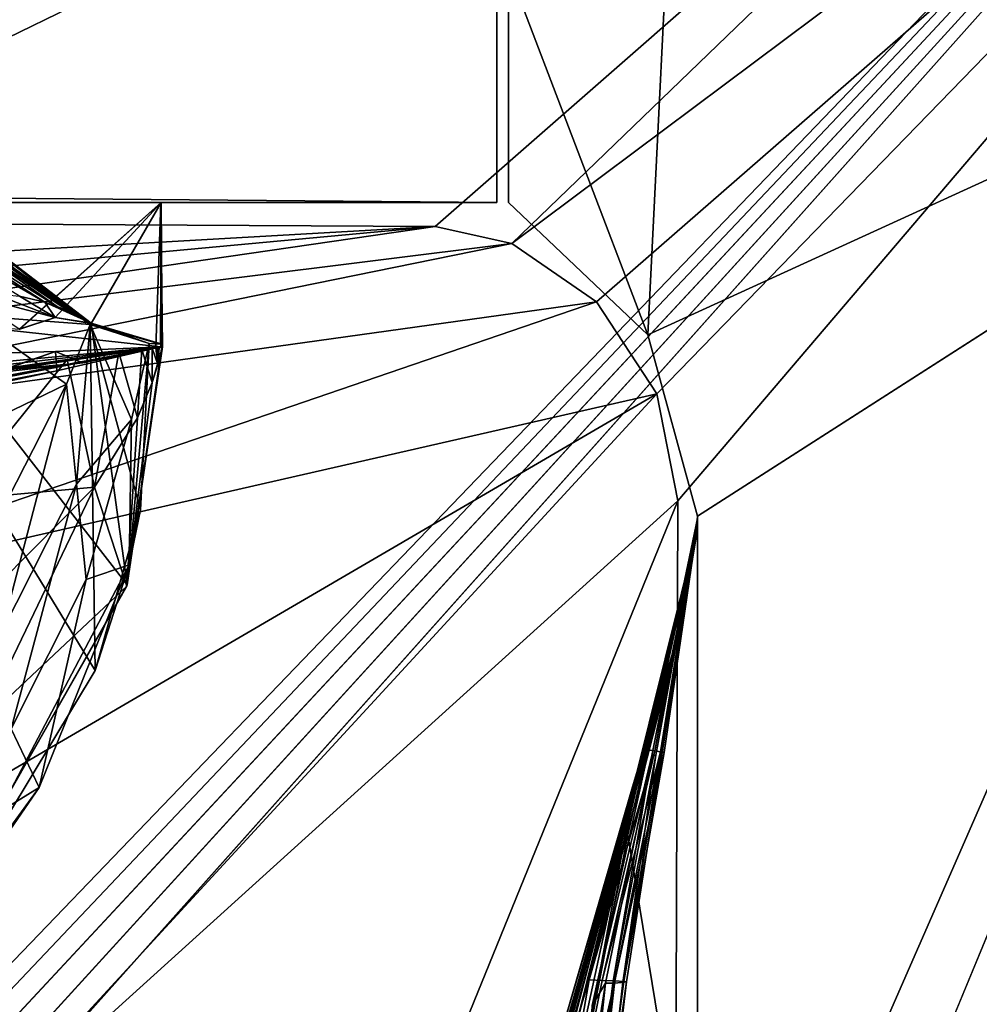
# Model space of a CAD drawing. Header units: metres. Extents: x -1204 to 0, y -809 to 0.
# Tile 109 of 111: x -81 to -41, y -86 to -45. Entities that reach past the tile are written whole.
import ezdxf

# ---------------------------------------------------------------- set-up
doc = ezdxf.new("R2010")
doc.units = ezdxf.units.M

msp = doc.modelspace()

# ---------------------------------------------------------------- linework, layer by layer
at = {"layer": 'top'}
for points in [[(-61.019341, -42.277069, 163.059708), (-61.019341, -52.277039, 163.059708), (-1143.019287, -42.277069, 163.059708)], [(-1143.019287, -42.277069, 163.059708), (-61.019341, -52.277039, 163.059708), (-1143.019287, -52.277039, 163.059708)], [(-1143.019287, -42.277069, 2063.059814), (-1143.019287, -52.277039, 2063.059814), (-61.019341, -42.277069, 2063.059814)], [(-1143.019287, -52.277039, 2063.059814), (-61.019341, -52.277039, 2063.059814), (-61.019341, -42.277069, 2063.059814)], [(-61.019341, -52.277039, 2063.059814), (-61.019341, -52.277039, 163.059708), (-61.019341, -42.277069, 2063.059814)], [(-61.019341, -52.277039, 163.059708), (-61.019341, -42.277069, 163.059708), (-61.019341, -42.277069, 2063.059814)], [(-93.985672, -46.135025, 762.625671), (-78.178719, -57.37738, 762.292114), (-94.495895, -45.780857, 940.544189)], [(-94.495895, -45.780857, 940.544189), (-78.178719, -57.37738, 762.292114), (-78.178719, -57.37738, 1010.350647)], [(-78.178719, -57.37738, 1010.350647), (-94.346695, -45.880821, 1053.425415), (-94.495895, -45.780857, 940.544189)], [(-84.759644, -52.335125, 1247.023193), (-94.346695, -45.880821, 1053.425415), (-78.178719, -57.37738, 1010.350647)], [(-93.985672, -46.135025, 762.625671), (-82.53112, -78.793983, 761.745605), (-76.652695, -68.443481, 762)], [(-78.178719, -57.37738, 762.292114), (-93.985672, -46.135025, 762.625671), (-76.652695, -68.443481, 762)], [(-85.276665, -84.116219, 1277.919067), (-78.006813, -72.070419, 1278.213623), (-93.669357, -46.414337, 1278.922974)], [(-93.669357, -46.414337, 1278.922974), (-78.006813, -72.070419, 1278.213623), (-78.218864, -57.425652, 1278.595703)], [(-78.218864, -57.425652, 1278.595703), (-78.217918, -57.424534, 1433.302979), (-93.669357, -46.414337, 1278.922974)], [(-78.217918, -57.424534, 1433.302979), (-91.136795, -48.153843, 1453.190796), (-93.669357, -46.414337, 1278.922974)], [(-78.217918, -57.424534, 1433.302979), (-78.216393, -57.422707, 1510.637573), (-91.136795, -48.153843, 1453.190796)], [(-78.216393, -57.422707, 1510.637573), (-78.215408, -57.421501, 1549.247314), (-91.136795, -48.153843, 1453.190796)], [(-91.136795, -48.153843, 1453.190796), (-78.215408, -57.421501, 1549.247314), (-88.34642, -50.279877, 1634.200928)], [(-87.710281, -51.610596, 1829.632446), (-80.136925, -56.489822, 2025.059326), (-91.2136, -50.085922, 1829.632324)], [(-80.136925, -56.489822, 2025.059326), (-81.215988, -56.232765, 2025.059204), (-91.2136, -50.085922, 1829.632324)], [(-78.215408, -57.421501, 1549.247314), (-78.214973, -57.420971, 1568.390869), (-88.34642, -50.279877, 1634.200928)], [(-88.34642, -50.279877, 1634.200928), (-78.214973, -57.420971, 1568.390869), (-78.212738, -57.418293, 1589.528198)], [(-88.34642, -50.279877, 1634.200928), (-78.212738, -57.418293, 1589.528198), (-84.360336, -53.349972, 1829.632446)], [(-80.136925, -56.489822, 2025.059326), (-87.710281, -51.610596, 1829.632446), (-79.618309, -56.668224, 2025.059326)], [(-79.618309, -56.668224, 2025.059326), (-87.710281, -51.610596, 1829.632446), (-84.360336, -53.349972, 1829.632446)], [(-1143.019287, -52.277039, 2063.059814), (-592.221802, -52.277039, 2035.05957), (-61.019341, -52.277039, 2063.059814)], [(-61.019341, -52.277039, 163.059708), (-606.323853, -52.2771, 178.815674), (-1143.019287, -52.277039, 163.059708)], [(-579.647461, -52.277081, 180.079239), (-606.323853, -52.2771, 178.815674), (-61.019341, -52.277039, 163.059708)], [(-592.221802, -52.277039, 2035.05957), (-530.419067, -52.277027, 2033.819946), (-61.019341, -52.277039, 2063.059814)], [(-553.259033, -52.277065, 183.603622), (-579.647461, -52.277081, 180.079239), (-61.019341, -52.277039, 163.059708)], [(-527.484924, -52.277077, 189.304047), (-553.259033, -52.277065, 183.603622), (-61.019341, -52.277039, 163.059708)], [(-61.019341, -52.277039, 2063.059814), (-530.419067, -52.277027, 2033.819946), (-210.875702, -52.277069, 2039.214233)], [(-256.563019, -52.277069, 206.237686), (-527.484924, -52.277077, 189.304047), (-61.019341, -52.277039, 163.059708)], [(-61.019341, -52.277039, 163.059708), (-222.15715, -52.277069, 203.440186), (-256.563019, -52.277069, 206.237686)], [(-187.65834, -52.277069, 202.238358), (-222.15715, -52.277069, 203.440186), (-61.019341, -52.277039, 163.059708)], [(-210.875702, -52.277069, 2039.214233), (-143.068665, -52.277069, 2044.445557), (-61.019341, -52.277039, 2063.059814)], [(-131.164246, -52.277069, 204.764084), (-187.65834, -52.277069, 202.238358), (-61.019341, -52.277039, 163.059708)], [(-143.068665, -52.277069, 2044.445557), (-75.219818, -52.277069, 2045.059814), (-61.019341, -52.277039, 2063.059814)], [(-143.068665, -52.277069, 2044.445557), (-81.222069, -57.633026, 2044.11438), (-75.219818, -52.277069, 2045.059814)], [(-61.019341, -52.277039, 163.059708), (-75.228119, -52.277069, 213.077438), (-131.164246, -52.277069, 204.764084)], [(-75.228119, -52.277069, 213.077438), (-75.228119, -58.379692, 213.077438), (-131.164246, -52.277069, 204.764084)], [(-75.228119, -58.379692, 213.077438), (-103.681511, -61.071793, 208.113754), (-131.164246, -52.277069, 204.764084)], [(-78.218758, -57.425575, 1258.327881), (-84.759644, -52.335125, 1247.023193), (-78.178719, -57.37738, 1010.350647)], [(-84.759644, -52.335125, 1247.023193), (-78.218758, -57.425575, 1258.327881), (-83.322838, -57.046894, 1250.608887)], [(-81.222069, -57.633026, 2044.11438), (-81.192039, -57.635208, 2044.245605), (-75.219818, -52.277069, 2045.059814)], [(-75.219818, -52.277069, 2045.059814), (-81.192039, -57.635208, 2044.245605), (-79.710045, -57.132011, 2044.305176)], [(-79.710045, -57.132011, 2044.305176), (-78.180908, -57.387405, 2044.227783), (-75.219818, -52.277069, 2045.059814)], [(-75.219818, -52.277069, 2045.059814), (-78.180908, -57.387405, 2044.227783), (-78.17717, -57.389111, 2044.227417)], [(-75.246094, -58.266552, 2044.004028), (-75.219818, -52.277069, 2045.059814), (-78.17717, -57.389111, 2044.227417)], [(-75.228119, -52.277557, 661.559875), (-75.442535, -58.420784, 750.669678), (-75.226776, -58.379799, 664.875671)], [(-75.228119, -52.277557, 661.559875), (-75.16246, -58.375496, 751.349731), (-75.442535, -58.420784, 750.669678)], [(-75.219818, -52.277069, 2045.059814), (-75.246094, -58.266552, 2044.004028), (-75.169556, -58.268253, 762.261169)], [(-75.219818, -52.277069, 2045.059814), (-75.228119, -52.277557, 661.559875), (-61.019341, -52.277039, 2063.059814)], [(-61.019341, -52.277039, 2063.059814), (-75.228119, -52.277557, 661.559875), (-61.019341, -52.277039, 163.059708)], [(-75.228119, -52.277557, 661.559875), (-75.228119, -52.277069, 213.077438), (-61.019341, -52.277039, 163.059708)], [(-75.219818, -52.277069, 2045.059814), (-75.169556, -58.268253, 762.261169), (-75.228119, -52.277557, 661.559875)], [(-75.228119, -52.277557, 661.559875), (-75.228119, -58.379692, 420.13031), (-75.228119, -52.277069, 213.077438)], [(-75.228119, -58.379692, 420.13031), (-75.228119, -58.379692, 315.815704), (-75.228119, -52.277069, 213.077438)], [(-75.228119, -52.277069, 213.077438), (-75.228119, -58.379692, 315.815704), (-75.228119, -58.379692, 213.077438)], [(-75.228119, -58.379692, 661.559875), (-75.228119, -52.277557, 661.559875), (-75.226776, -58.379799, 664.875671)], [(-75.169556, -58.268253, 762.261169), (-75.16246, -58.375496, 751.349731), (-75.228119, -52.277557, 661.559875)], [(-75.228119, -58.379692, 661.559875), (-75.228119, -58.379692, 628.759521), (-75.228119, -52.277557, 661.559875)], [(-75.228119, -58.379692, 628.759521), (-75.228119, -58.379692, 524.444946), (-75.228119, -52.277557, 661.559875)], [(-75.228119, -52.277557, 661.559875), (-75.228119, -58.379692, 524.444946), (-75.228119, -58.379692, 420.13031)], [(-78.212738, -57.418293, 1589.528198), (-78.18158, -57.381042, 1935.807861), (-84.360336, -53.349972, 1829.632446)], [(-84.360336, -53.349972, 1829.632446), (-78.18158, -57.381042, 1935.807861), (-79.1175, -56.87727, 2025.059326)], [(-79.618309, -56.668224, 2025.059326), (-84.360336, -53.349972, 1829.632446), (-79.1175, -56.87727, 2025.059326)], [(-82.328918, -56.117882, 2025.059204), (-79.710045, -57.132011, 2044.305176), (-83.447311, -56.149998, 2025.059082)], [(-83.447311, -56.149998, 2025.059082), (-79.710045, -57.132011, 2044.305176), (-81.222069, -57.633026, 2044.11438)], [(-79.710045, -57.132011, 2044.305176), (-82.328918, -56.117882, 2025.059204), (-81.215988, -56.232765, 2025.059204)], [(-80.136925, -56.489822, 2025.059326), (-79.710045, -57.132011, 2044.305176), (-81.215988, -56.232765, 2025.059204)], [(-79.710045, -57.132011, 2044.305176), (-80.136925, -56.489822, 2025.059326), (-78.178795, -57.377563, 2033.196655)], [(-78.178795, -57.377563, 2033.196655), (-80.136925, -56.489822, 2025.059326), (-79.618309, -56.668224, 2025.059326)], [(-83.322838, -57.046894, 1250.608887), (-78.218758, -57.425575, 1258.327881), (-79.221069, -59.957474, 1257.703491)], [(-82.854408, -61.704945, 1253.486328), (-83.322838, -57.046894, 1250.608887), (-79.221069, -59.957474, 1257.703491)], [(-78.178795, -57.377563, 2033.196655), (-79.618309, -56.668224, 2025.059326), (-79.1175, -56.87727, 2025.059326)], [(-78.18158, -57.381042, 1935.807861), (-78.178955, -57.377792, 2022.353882), (-79.1175, -56.87727, 2025.059326)], [(-79.1175, -56.87727, 2025.059326), (-78.178955, -57.377792, 2022.353882), (-78.178909, -57.377735, 2025.059326)], [(-78.178909, -57.377735, 2025.059326), (-78.178909, -57.377735, 2025.145142), (-79.1175, -56.87727, 2025.059326)], [(-78.178909, -57.377735, 2025.145142), (-78.178909, -57.377731, 2025.316406), (-79.1175, -56.87727, 2025.059326)], [(-79.1175, -56.87727, 2025.059326), (-78.178909, -57.377731, 2025.316406), (-78.178902, -57.377724, 2025.659058)], [(-78.178902, -57.377724, 2025.659058), (-78.178894, -57.377708, 2026.344238), (-79.1175, -56.87727, 2025.059326)], [(-78.178894, -57.377708, 2026.344238), (-78.178871, -57.377678, 2027.714722), (-79.1175, -56.87727, 2025.059326)], [(-79.1175, -56.87727, 2025.059326), (-78.178871, -57.377678, 2027.714722), (-78.178795, -57.377563, 2033.196655)], [(-79.710045, -57.132011, 2044.305176), (-81.192039, -57.635208, 2044.245605), (-81.222069, -57.633026, 2044.11438)], [(-78.17717, -57.389111, 2044.227417), (-79.710045, -57.132011, 2044.305176), (-78.178795, -57.377563, 2033.196655)], [(-78.17717, -57.389111, 2044.227417), (-78.180908, -57.387405, 2044.227783), (-79.710045, -57.132011, 2044.305176)], [(-78.218758, -57.425575, 1258.327881), (-78.795837, -64.185944, 1260.764771), (-79.221069, -59.957474, 1257.703491)], [(-78.795837, -64.185944, 1260.764771), (-78.218758, -57.425575, 1258.327881), (-76.470299, -61.44413, 1264.469604)], [(-78.217918, -57.424534, 1433.302979), (-78.218864, -57.425652, 1278.595703), (-75.719475, -58.230148, 1278.568115)], [(-78.006813, -72.070419, 1278.213623), (-76.087379, -65.27713, 1278.385498), (-78.218864, -57.425652, 1278.595703)], [(-78.218864, -57.425652, 1278.595703), (-76.087379, -65.27713, 1278.385498), (-75.719475, -58.230148, 1278.568115)], [(-78.218758, -57.425575, 1258.327881), (-78.178719, -57.37738, 1010.350647), (-75.719025, -58.230202, 1267.624756)], [(-78.218758, -57.425575, 1258.327881), (-75.719025, -58.230202, 1267.624756), (-76.470299, -61.44413, 1264.469604)], [(-78.216393, -57.422707, 1510.637573), (-78.217918, -57.424534, 1433.302979), (-75.719475, -58.230148, 1278.568115)], [(-75.719475, -58.230148, 1278.568115), (-78.215408, -57.421501, 1549.247314), (-78.216393, -57.422707, 1510.637573)], [(-78.214973, -57.420971, 1568.390869), (-78.215408, -57.421501, 1549.247314), (-75.719475, -58.230148, 1278.568115)], [(-78.212738, -57.418293, 1589.528198), (-78.214973, -57.420971, 1568.390869), (-75.719475, -58.230148, 1278.568115)], [(-75.246094, -58.266552, 2044.004028), (-78.18158, -57.381042, 1935.807861), (-78.212738, -57.418293, 1589.528198)], [(-75.719475, -58.230148, 1278.568115), (-75.246094, -58.266552, 2044.004028), (-78.212738, -57.418293, 1589.528198)], [(-78.17717, -57.389111, 2044.227417), (-78.178955, -57.377792, 2022.353882), (-78.18158, -57.381042, 1935.807861)], [(-75.246094, -58.266552, 2044.004028), (-78.17717, -57.389111, 2044.227417), (-78.18158, -57.381042, 1935.807861)], [(-78.178909, -57.377735, 2025.059326), (-78.178955, -57.377792, 2022.353882), (-78.17717, -57.389111, 2044.227417)], [(-78.178902, -57.377724, 2025.659058), (-78.178909, -57.377731, 2025.316406), (-78.17717, -57.389111, 2044.227417)], [(-78.178909, -57.377731, 2025.316406), (-78.178909, -57.377735, 2025.145142), (-78.17717, -57.389111, 2044.227417)], [(-78.17717, -57.389111, 2044.227417), (-78.178909, -57.377735, 2025.145142), (-78.178909, -57.377735, 2025.059326)], [(-78.17717, -57.389111, 2044.227417), (-78.178894, -57.377708, 2026.344238), (-78.178902, -57.377724, 2025.659058)], [(-78.178871, -57.377678, 2027.714722), (-78.178894, -57.377708, 2026.344238), (-78.17717, -57.389111, 2044.227417)], [(-78.178795, -57.377563, 2033.196655), (-78.178871, -57.377678, 2027.714722), (-78.17717, -57.389111, 2044.227417)], [(-78.178719, -57.37738, 1010.350647), (-78.178719, -57.37738, 762.292114), (-75.719025, -58.230202, 1267.624756)], [(-75.719025, -58.230202, 1267.624756), (-78.178719, -57.37738, 762.292114), (-75.169556, -58.268253, 762.261169)], [(-75.169556, -58.268253, 762.261169), (-78.178719, -57.37738, 762.292114), (-76.652695, -68.443481, 762)], [(-76.652695, -68.443481, 762), (-75.16246, -58.375496, 751.349731), (-75.169556, -58.268253, 762.261169)], [(-76.087379, -65.27713, 1278.385498), (-76.572632, -67.605492, 1267.624756), (-75.719025, -58.230202, 1267.624756)], [(-75.719025, -58.230202, 1267.624756), (-76.572632, -67.605492, 1267.624756), (-76.470299, -61.44413, 1264.469604)], [(-75.719475, -58.230148, 1278.568115), (-76.087379, -65.27713, 1278.385498), (-75.719025, -58.230202, 1267.624756)], [(-75.719025, -58.230202, 1267.624756), (-75.169556, -58.268253, 762.261169), (-75.719475, -58.230148, 1278.568115)], [(-75.169556, -58.268253, 762.261169), (-75.246094, -58.266552, 2044.004028), (-75.719475, -58.230148, 1278.568115)], [(-115.289513, -66.238342, 664.6698), (-79.637787, -59.388416, 580.925659), (-75.228119, -58.379692, 628.759521)], [(-75.228119, -58.379692, 628.759521), (-75.228119, -58.379692, 661.559875), (-115.289513, -66.238342, 664.6698)], [(-75.228119, -58.379692, 661.559875), (-75.226776, -58.379799, 664.875671), (-115.289513, -66.238342, 664.6698)], [(-115.289513, -66.238342, 664.6698), (-75.226776, -58.379799, 664.875671), (-115.143257, -65.856537, 674.172241)], [(-75.226776, -58.379799, 664.875671), (-95.048058, -62.272488, 683.751221), (-115.143257, -65.856537, 674.172241)], [(-75.228119, -58.379692, 213.077438), (-75.228119, -58.379692, 315.815704), (-103.681511, -61.071793, 208.113754)], [(-75.228119, -58.379692, 315.815704), (-92.856056, -60.406384, 312.008362), (-103.681511, -61.071793, 208.113754)], [(-94.79509, -61.329617, 722.405762), (-95.048058, -62.272488, 683.751221), (-75.226776, -58.379799, 664.875671)], [(-75.226776, -58.379799, 664.875671), (-84.529381, -59.668465, 736.489136), (-94.79509, -61.329617, 722.405762)], [(-75.228119, -58.379692, 315.815704), (-75.228119, -58.379692, 420.13031), (-92.856056, -60.406384, 312.008362)], [(-75.228119, -58.379692, 420.13031), (-84.425903, -59.733139, 416.999786), (-92.856056, -60.406384, 312.008362)], [(-86.111771, -58.756042, 532.306885), (-79.687019, -58.568134, 580.488037), (-85.958694, -60.740765, 533.304199)], [(-79.687019, -58.568134, 580.488037), (-86.111771, -58.756042, 532.306885), (-81.862488, -59.355991, 520.878906)], [(-79.687019, -58.568134, 580.488037), (-79.637787, -59.388416, 580.925659), (-85.958694, -60.740765, 533.304199)], [(-79.190361, -58.907436, 743.487976), (-84.529381, -59.668465, 736.489136), (-75.226776, -58.379799, 664.875671)], [(-75.228119, -58.379692, 420.13031), (-75.228119, -58.379692, 524.444946), (-84.425903, -59.733139, 416.999786)], [(-75.228119, -58.379692, 524.444946), (-78.532654, -59.057274, 522.663513), (-84.425903, -59.733139, 416.999786)], [(-78.532654, -59.057274, 522.663513), (-79.687019, -58.568134, 580.488037), (-81.862488, -59.355991, 520.878906)], [(-79.687019, -58.568134, 580.488037), (-75.228119, -58.379692, 628.759521), (-79.637787, -59.388416, 580.925659)], [(-75.228119, -58.379692, 628.759521), (-79.687019, -58.568134, 580.488037), (-75.228119, -58.379692, 524.444946)], [(-79.687019, -58.568134, 580.488037), (-78.532654, -59.057274, 522.663513), (-75.228119, -58.379692, 524.444946)], [(-77.004929, -58.616394, 747.321045), (-79.190361, -58.907436, 743.487976), (-75.226776, -58.379799, 664.875671)], [(-78.03624, -64.313492, 747.015625), (-79.190361, -58.907436, 743.487976), (-77.004929, -58.616394, 747.321045)], [(-78.03624, -64.313492, 747.015625), (-77.004929, -58.616394, 747.321045), (-76.224754, -61.377674, 749.133789)], [(-75.226776, -58.379799, 664.875671), (-76.041763, -58.494289, 749.308044), (-77.004929, -58.616394, 747.321045)], [(-76.224754, -61.377674, 749.133789), (-77.004929, -58.616394, 747.321045), (-76.041763, -58.494289, 749.308044)], [(-76.671654, -68.496857, 751.349731), (-75.16246, -58.375496, 751.349731), (-76.652695, -68.443481, 762)], [(-75.16246, -58.375496, 751.349731), (-76.671654, -68.496857, 751.349731), (-75.594872, -59.879745, 750.228088)], [(-76.224754, -61.377674, 749.133789), (-76.041763, -58.494289, 749.308044), (-75.594872, -59.879745, 750.228088)], [(-75.593147, -58.43906, 750.317261), (-76.041763, -58.494289, 749.308044), (-75.226776, -58.379799, 664.875671)], [(-76.041763, -58.494289, 749.308044), (-75.593147, -58.43906, 750.317261), (-75.594872, -59.879745, 750.228088)], [(-75.354515, -59.12962, 750.783203), (-75.16246, -58.375496, 751.349731), (-75.594872, -59.879745, 750.228088)], [(-75.594872, -59.879745, 750.228088), (-75.593147, -58.43906, 750.317261), (-75.354515, -59.12962, 750.783203)], [(-75.442535, -58.420784, 750.669678), (-75.593147, -58.43906, 750.317261), (-75.226776, -58.379799, 664.875671)], [(-75.593147, -58.43906, 750.317261), (-75.442535, -58.420784, 750.669678), (-75.354515, -59.12962, 750.783203)], [(-75.16246, -58.375496, 751.349731), (-75.442467, -58.420776, 750.6698), (-75.442535, -58.420784, 750.669678)], [(-75.354515, -59.12962, 750.783203), (-75.442535, -58.420784, 750.669678), (-75.442467, -58.420776, 750.6698)], [(-75.442406, -58.420769, 750.669983), (-75.442467, -58.420776, 750.6698), (-75.16246, -58.375496, 751.349731)], [(-75.442467, -58.420776, 750.6698), (-75.442406, -58.420769, 750.669983), (-75.354515, -59.12962, 750.783203)], [(-75.442268, -58.420753, 750.670288), (-75.442406, -58.420769, 750.669983), (-75.16246, -58.375496, 751.349731)], [(-75.442406, -58.420769, 750.669983), (-75.442268, -58.420753, 750.670288), (-75.354515, -59.12962, 750.783203)], [(-75.16246, -58.375496, 751.349731), (-75.442001, -58.420719, 750.670959), (-75.442268, -58.420753, 750.670288)], [(-75.354515, -59.12962, 750.783203), (-75.442268, -58.420753, 750.670288), (-75.442001, -58.420719, 750.670959)], [(-75.441475, -58.420654, 750.672241), (-75.442001, -58.420719, 750.670959), (-75.16246, -58.375496, 751.349731)], [(-75.442001, -58.420719, 750.670959), (-75.441475, -58.420654, 750.672241), (-75.354515, -59.12962, 750.783203)], [(-75.440414, -58.420528, 750.674866), (-75.441475, -58.420654, 750.672241), (-75.16246, -58.375496, 751.349731)], [(-75.441475, -58.420654, 750.672241), (-75.440414, -58.420528, 750.674866), (-75.354515, -59.12962, 750.783203)], [(-75.16246, -58.375496, 751.349731), (-75.438293, -58.420273, 750.680115), (-75.440414, -58.420528, 750.674866)], [(-75.354515, -59.12962, 750.783203), (-75.440414, -58.420528, 750.674866), (-75.438293, -58.420273, 750.680115)], [(-75.434082, -58.419762, 750.690552), (-75.438293, -58.420273, 750.680115), (-75.16246, -58.375496, 751.349731)], [(-75.438293, -58.420273, 750.680115), (-75.434082, -58.419762, 750.690552), (-75.354515, -59.12962, 750.783203)], [(-75.42572, -58.418751, 750.711487), (-75.434082, -58.419762, 750.690552), (-75.16246, -58.375496, 751.349731)], [(-75.434082, -58.419762, 750.690552), (-75.42572, -58.418751, 750.711487), (-75.354515, -59.12962, 750.783203)], [(-75.16246, -58.375496, 751.349731), (-75.409164, -58.416752, 750.753418), (-75.42572, -58.418751, 750.711487)], [(-75.354515, -59.12962, 750.783203), (-75.42572, -58.418751, 750.711487), (-75.409164, -58.416752, 750.753418)], [(-75.375618, -58.412708, 750.837097), (-75.409164, -58.416752, 750.753418), (-75.16246, -58.375496, 751.349731)], [(-75.409164, -58.416752, 750.753418), (-75.375618, -58.412708, 750.837097), (-75.354515, -59.12962, 750.783203)], [(-75.298264, -58.403408, 750.999878), (-75.375618, -58.412708, 750.837097), (-75.16246, -58.375496, 751.349731)], [(-75.375618, -58.412708, 750.837097), (-75.298264, -58.403408, 750.999878), (-75.354515, -59.12962, 750.783203)], [(-75.354515, -59.12962, 750.783203), (-75.298264, -58.403408, 750.999878), (-75.16246, -58.375496, 751.349731)], [(-84.425903, -59.733139, 416.999786), (-78.532654, -59.057274, 522.663513), (-87.126633, -59.842953, 467.232635)], [(-78.532654, -59.057274, 522.663513), (-81.862488, -59.355991, 520.878906), (-87.126633, -59.842953, 467.232635)], [(-83.975372, -64.845329, 739.582703), (-84.529381, -59.668465, 736.489136), (-79.190361, -58.907436, 743.487976)], [(-83.975372, -64.845329, 739.582703), (-79.190361, -58.907436, 743.487976), (-78.03624, -64.313492, 747.015625)], [(-85.958694, -60.740765, 533.304199), (-79.637787, -59.388416, 580.925659), (-115.289513, -66.238342, 664.6698)], [(-82.404205, -66.181808, 1256.637451), (-82.854408, -61.704945, 1253.486328), (-79.221069, -59.957474, 1257.703491)], [(-81.973656, -70.463234, 1260.05188), (-82.404205, -66.181808, 1256.637451), (-79.221069, -59.957474, 1257.703491)], [(-79.221069, -59.957474, 1257.703491), (-78.795837, -64.185944, 1260.764771), (-81.973656, -70.463234, 1260.05188)], [(-75.594872, -59.879745, 750.228088), (-76.671654, -68.496857, 751.349731), (-76.224754, -61.377674, 749.133789)], [(-76.470299, -61.44413, 1264.469604), (-78.389473, -68.226845, 1264.076782), (-78.795837, -64.185944, 1260.764771)], [(-76.470299, -61.44413, 1264.469604), (-76.572632, -67.605492, 1267.624756), (-78.389473, -68.226845, 1264.076782)], [(-76.671654, -68.496857, 751.349731), (-78.03624, -64.313492, 747.015625), (-76.224754, -61.377674, 749.133789)], [(-83.413788, -69.734787, 743.113342), (-83.975372, -64.845329, 739.582703), (-78.03624, -64.313492, 747.015625)], [(-78.03624, -64.313492, 747.015625), (-82.852203, -74.295952, 747.047607), (-83.413788, -69.734787, 743.113342)], [(-82.852203, -74.295952, 747.047607), (-78.03624, -64.313492, 747.015625), (-76.671654, -68.496857, 751.349731)], [(-78.795837, -64.185944, 1260.764771), (-81.564079, -74.535995, 1263.719727), (-81.973656, -70.463234, 1260.05188)], [(-78.389473, -68.226845, 1264.076782), (-81.564079, -74.535995, 1263.719727), (-78.795837, -64.185944, 1260.764771)], [(-76.087379, -65.27713, 1278.385498), (-78.006813, -72.070419, 1278.213623), (-76.572632, -67.605492, 1267.624756)], [(-78.006813, -72.070419, 1278.213623), (-85.276665, -84.116219, 1277.919067), (-76.572632, -67.605492, 1267.624756)], [(-76.572632, -67.605492, 1267.624756), (-85.276665, -84.116219, 1277.919067), (-80.377785, -77.021339, 1267.624756)], [(-76.572632, -67.605492, 1267.624756), (-80.377785, -77.021339, 1267.624756), (-78.389473, -68.226845, 1264.076782)], [(-78.389473, -68.226845, 1264.076782), (-80.377785, -77.021339, 1267.624756), (-81.564079, -74.535995, 1263.719727)], [(-82.533157, -78.795387, 751.349731), (-82.852203, -74.295952, 747.047607), (-76.671654, -68.496857, 751.349731)], [(-82.533157, -78.795387, 751.349731), (-76.671654, -68.496857, 751.349731), (-82.53112, -78.793983, 761.745605)], [(-82.53112, -78.793983, 761.745605), (-76.671654, -68.496857, 751.349731), (-76.652695, -68.443481, 762)], [(-80.377785, -77.021339, 1267.624756), (-85.675354, -80.273094, 1263.402344), (-81.564079, -74.535995, 1263.719727)], [(-85.276665, -84.116219, 1277.919067), (-87.023193, -86.144196, 1267.624756), (-80.377785, -77.021339, 1267.624756)], [(-80.377785, -77.021339, 1267.624756), (-87.023193, -86.144196, 1267.624756), (-85.675354, -80.273094, 1263.402344)]]:
    msp.add_3dface(points, dxfattribs=at)
at = {"layer": 'top01'}
for points in [[(-54.633179, -57.865437, 163.059708), (-60.519489, -42.401562, 163.059708), (-53.519489, -35.401562, 163.059708)], [(-60.519489, -42.401562, 2063.059814), (-54.633179, -57.865437, 2063.059814), (-53.519489, -35.401562, 2063.059814)], [(-52.518909, -65.543846, 163.059708), (-54.633179, -57.865437, 163.059708), (-5.519217, -35.401562, 163.059708)], [(-5.519217, -35.401562, 163.059708), (-54.633179, -57.865437, 163.059708), (-53.519489, -35.401562, 163.059708)], [(-53.519489, -35.401562, 2063.059814), (-54.633179, -57.865437, 2063.059814), (-5.519217, -35.401562, 2063.059814)], [(-54.633179, -57.865437, 2063.059814), (-52.518909, -65.543846, 2063.059814), (-5.519217, -35.401562, 2063.059814)], [(-5.519217, -35.401562, 163.059708), (-38.838268, -744.103516, 163.059708), (-52.518909, -738.401428, 163.059708)], [(-52.518909, -738.401428, 163.059708), (-52.518909, -65.543846, 163.059708), (-5.519217, -35.401562, 163.059708)], [(-5.519217, -35.401562, 2063.059814), (-52.518909, -65.543846, 2063.059814), (-52.518909, -738.401428, 2063.059814)], [(-38.838268, -744.103516, 2063.059814), (-5.519217, -35.401562, 2063.059814), (-52.518909, -738.401428, 2063.059814)], [(-54.633179, -57.865437, 163.059708), (-60.519489, -52.277039, 163.059708), (-60.519489, -42.401562, 163.059708)], [(-60.519489, -42.401562, 2063.059814), (-60.519489, -52.277039, 2063.059814), (-54.633179, -57.865437, 2063.059814)], [(-60.519489, -52.277039, 2063.059814), (-60.519489, -42.401562, 2063.059814), (-60.519489, -52.277039, 163.059708)], [(-60.519489, -42.401562, 2063.059814), (-60.519489, -42.401562, 163.059708), (-60.519489, -52.277039, 163.059708)], [(-60.519489, -52.277039, 2063.059814), (-60.519489, -52.277039, 163.059708), (-54.633179, -57.865437, 2063.059814)], [(-60.519489, -52.277039, 163.059708), (-54.633179, -57.865437, 163.059708), (-54.633179, -57.865437, 2063.059814)], [(-54.633179, -57.865437, 2063.059814), (-54.633179, -57.865437, 163.059708), (-52.518909, -65.543846, 2063.059814)], [(-54.633179, -57.865437, 163.059708), (-52.518909, -65.543846, 163.059708), (-52.518909, -65.543846, 2063.059814)], [(-53.161449, -69.922661, 617.920044), (-52.518909, -65.64122, 567.049377), (-54.568138, -75.441956, 566.831421)], [(-54.568138, -75.441956, 566.831421), (-52.518909, -65.64122, 567.049377), (-52.518909, -65.704048, 516.17865)], [(-54.568138, -75.441956, 566.831421), (-52.518909, -65.704048, 516.17865), (-54.329887, -75.476273, 515.742798)], [(-52.518909, -65.704048, 516.17865), (-52.518909, -65.766876, 465.307922), (-54.329887, -75.476273, 515.742798)], [(-54.329887, -75.476273, 515.742798), (-52.518909, -65.766876, 465.307922), (-54.092243, -75.51059, 464.654144)], [(-52.518909, -65.766876, 465.307922), (-52.518909, -65.829704, 414.437195), (-54.092243, -75.51059, 464.654144)], [(-52.527325, -66.080727, 1607.920044), (-52.518909, -65.578392, 1607.920044), (-53.161747, -69.922577, 1607.149292)], [(-52.518909, -65.578392, 1607.920044), (-52.518909, -65.578392, 1564.920044), (-53.161747, -69.922577, 1607.149292)], [(-53.161747, -69.922577, 1607.149292), (-52.518909, -65.578392, 1564.920044), (-53.161747, -69.922577, 1565.869141)], [(-52.518909, -65.578392, 1564.920044), (-53.161747, -69.922577, 1564.920044), (-53.161747, -69.922577, 1565.869141)], [(-53.161747, -69.922577, 1564.920044), (-52.518909, -65.578392, 1564.920044), (-52.518909, -65.579765, 660.920044)], [(-52.518909, -65.579765, 660.920044), (-52.518909, -65.578392, 617.920044), (-53.161747, -69.922577, 618.872253)], [(-52.518909, -65.578392, 617.920044), (-53.161449, -69.922661, 617.920044), (-53.161747, -69.922577, 618.872253)], [(-53.161736, -69.923889, 660.920044), (-53.161747, -69.922577, 1564.920044), (-52.518909, -65.579765, 660.920044)], [(-53.161736, -69.923889, 660.920044), (-52.518909, -65.579765, 660.920044), (-53.161747, -69.922577, 659.947876)], [(-52.518909, -65.579765, 660.920044), (-53.161747, -69.922577, 618.872253), (-53.161747, -69.922577, 659.947876)], [(-53.161449, -69.922661, 617.920044), (-52.518909, -65.578392, 617.920044), (-52.518909, -65.64122, 567.049377)], [(-52.527325, -66.080727, 1607.920044), (-52.522583, -66.080872, 1659.670044), (-52.518909, -65.578392, 1607.920044)], [(-52.522583, -66.080872, 1659.670044), (-52.522049, -66.080894, 1711.420044), (-52.518909, -65.578392, 1607.920044)], [(-52.518909, -65.578392, 1607.920044), (-52.522049, -66.080894, 1711.420044), (-52.521511, -66.08091, 1763.170044)], [(-52.521511, -66.08091, 1763.170044), (-52.520981, -66.080971, 1814.920044), (-52.518909, -65.578392, 1607.920044)], [(-52.518909, -65.578392, 1607.920044), (-52.520981, -66.080971, 1814.920044), (-52.518909, -65.543846, 2063.059814)], [(-52.518909, -65.543846, 2063.059814), (-52.520981, -66.080971, 1814.920044), (-52.519428, -66.081001, 1914.902832)], [(-52.519428, -66.081001, 1914.902832), (-52.518909, -66.081009, 2014.885742), (-52.518909, -65.543846, 2063.059814)], [(-52.518909, -738.401428, 163.059708), (-52.518909, -397.134613, 182.490646), (-52.518909, -65.543846, 163.059708)], [(-52.518909, -397.134613, 182.490646), (-52.518909, -313.811188, 184.444244), (-52.518909, -65.543846, 163.059708)], [(-52.518909, -65.543846, 163.059708), (-52.518909, -313.811188, 184.444244), (-52.518909, -230.718582, 189.861099)], [(-52.518909, -230.718582, 189.861099), (-52.518909, -148.071564, 198.713043), (-52.518909, -65.543846, 163.059708)], [(-52.518909, -148.071564, 198.713043), (-52.518909, -66.081009, 210.95433), (-52.518909, -65.543846, 163.059708)], [(-52.518909, -65.543846, 163.059708), (-52.518909, -66.081009, 210.95433), (-52.518909, -66.049599, 236.389679)], [(-52.518909, -66.049599, 236.389679), (-52.518909, -66.018181, 261.825043), (-52.518909, -65.543846, 163.059708)], [(-52.518909, -66.018181, 261.825043), (-52.518909, -65.95536, 312.69577), (-52.518909, -65.543846, 163.059708)], [(-52.518909, -65.543846, 163.059708), (-52.518909, -65.95536, 312.69577), (-52.518909, -65.892532, 363.566498)], [(-52.518909, -65.892532, 363.566498), (-52.518909, -65.829704, 414.437195), (-52.518909, -65.543846, 163.059708)], [(-52.518909, -65.829704, 414.437195), (-52.518909, -65.766876, 465.307922), (-52.518909, -65.543846, 163.059708)], [(-52.518909, -65.543846, 163.059708), (-52.518909, -65.766876, 465.307922), (-52.518909, -65.704048, 516.17865)], [(-52.518909, -65.704048, 516.17865), (-52.518909, -65.64122, 567.049377), (-52.518909, -65.543846, 163.059708)], [(-52.518909, -65.64122, 567.049377), (-52.518909, -65.578392, 617.920044), (-52.518909, -65.543846, 163.059708)], [(-52.518909, -65.543846, 163.059708), (-52.518909, -65.578392, 617.920044), (-52.518909, -65.579765, 660.920044)], [(-52.518909, -65.579765, 660.920044), (-52.518909, -65.578392, 1564.920044), (-52.518909, -65.543846, 163.059708)], [(-52.518909, -65.578392, 1564.920044), (-52.518909, -65.543846, 2063.059814), (-52.518909, -65.543846, 163.059708)], [(-52.518909, -65.578392, 1564.920044), (-52.518909, -65.578392, 1607.920044), (-52.518909, -65.543846, 2063.059814)], [(-52.518909, -66.081009, 2014.885742), (-52.518909, -97.03968, 2019.916504), (-52.518909, -65.543846, 2063.059814)], [(-52.518909, -65.543846, 2063.059814), (-52.518909, -97.03968, 2019.916504), (-52.518909, -130.302856, 2024.768555)], [(-52.518909, -130.302856, 2024.768555), (-52.518909, -163.642868, 2029.060913), (-52.518909, -65.543846, 2063.059814)], [(-52.518909, -163.642868, 2029.060913), (-52.518909, -230.515762, 2035.961548), (-52.518909, -65.543846, 2063.059814)], [(-52.518909, -65.543846, 2063.059814), (-52.518909, -230.515762, 2035.961548), (-52.518909, -297.582825, 2040.610718)], [(-52.518909, -297.582825, 2040.610718), (-52.518909, -364.768219, 2043.003296), (-52.518909, -65.543846, 2063.059814)], [(-52.518909, -364.768219, 2043.003296), (-52.518909, -431.996094, 2043.136353), (-52.518909, -65.543846, 2063.059814)], [(-52.518909, -65.543846, 2063.059814), (-52.518909, -431.996094, 2043.136353), (-52.518909, -738.401428, 2063.059814)], [(-52.518909, -66.081009, 210.95433), (-52.518909, -148.071564, 198.713043), (-56.983158, -86.243744, 207.621323)], [(-54.462025, -75.665024, 234.850525), (-52.518909, -66.081009, 210.95433), (-56.983158, -86.243744, 207.621323)], [(-55.529358, -85.247559, 361.434235), (-52.518909, -65.95536, 312.69577), (-55.686543, -85.270096, 310.173065)], [(-52.518909, -65.95536, 312.69577), (-54.28474, -75.647865, 260.367004), (-55.686543, -85.270096, 310.173065)], [(-55.641747, -85.225021, 412.719727), (-53.934937, -75.544907, 413.566772), (-52.518909, -65.892532, 363.566498)], [(-55.641747, -85.225021, 412.719727), (-52.518909, -65.892532, 363.566498), (-55.529358, -85.247559, 361.434235)], [(-52.519428, -66.081001, 1914.902832), (-52.520981, -66.080971, 1814.920044), (-55.583939, -79.081947, 1915.984985)], [(-52.520981, -66.080971, 1814.920044), (-55.130173, -76.983658, 1814.920044), (-55.583939, -79.081947, 1915.984985)], [(-55.583939, -79.081947, 1915.984985), (-55.469288, -79.026436, 2017.050049), (-52.519428, -66.081001, 1914.902832)], [(-52.518909, -65.892532, 363.566498), (-52.518909, -65.95536, 312.69577), (-55.529358, -85.247559, 361.434235)], [(-55.469288, -79.026436, 2017.050049), (-52.518909, -66.081009, 2014.885742), (-52.519428, -66.081001, 1914.902832)], [(-52.518909, -66.081009, 2014.885742), (-55.469288, -79.026436, 2017.050049), (-52.518909, -97.03968, 2019.916504)], [(-52.522583, -66.080872, 1659.670044), (-52.527325, -66.080727, 1607.920044), (-55.260468, -77.072289, 1659.901489)], [(-52.527325, -66.080727, 1607.920044), (-53.161747, -69.922577, 1607.920044), (-55.260468, -77.072289, 1659.901489)], [(-55.260468, -77.072289, 1659.901489), (-55.21936, -77.052238, 1711.883057), (-52.522583, -66.080872, 1659.670044)], [(-55.21936, -77.052238, 1711.883057), (-52.522049, -66.080894, 1711.420044), (-52.522583, -66.080872, 1659.670044)], [(-52.522049, -66.080894, 1711.420044), (-55.21936, -77.052238, 1711.883057), (-55.178249, -77.032196, 1763.864502)], [(-52.521511, -66.08091, 1763.170044), (-52.522049, -66.080894, 1711.420044), (-55.178249, -77.032196, 1763.864502)], [(-55.178249, -77.032196, 1763.864502), (-55.130173, -76.983658, 1814.920044), (-52.521511, -66.08091, 1763.170044)], [(-55.130173, -76.983658, 1814.920044), (-52.520981, -66.080971, 1814.920044), (-52.521511, -66.08091, 1763.170044)], [(-54.28474, -75.647865, 260.367004), (-52.518909, -66.049599, 236.389679), (-54.462025, -75.665024, 234.850525)], [(-52.518909, -66.049599, 236.389679), (-52.518909, -66.081009, 210.95433), (-54.462025, -75.665024, 234.850525)], [(-52.518909, -65.95536, 312.69577), (-52.518909, -66.018181, 261.825043), (-54.28474, -75.647865, 260.367004)], [(-52.518909, -66.018181, 261.825043), (-52.518909, -66.049599, 236.389679), (-54.28474, -75.647865, 260.367004)], [(-54.092243, -75.51059, 464.654144), (-52.518909, -65.829704, 414.437195), (-53.934937, -75.544907, 413.566772)], [(-53.934937, -75.544907, 413.566772), (-52.518909, -65.829704, 414.437195), (-52.518909, -65.892532, 363.566498)], [(-53.161747, -69.922577, 1607.149292), (-53.161747, -69.922577, 1607.920044), (-52.527325, -66.080727, 1607.920044)], [(-69.769958, -130.775925, 619.307129), (-62.850697, -103.808975, 659.694153), (-53.161747, -69.922577, 659.947876)], [(-53.161747, -69.922577, 659.947876), (-63.839542, -107.499344, 619.151855), (-69.769958, -130.775925, 619.307129)], [(-62.859825, -103.839287, 1566.123047), (-69.768158, -130.768585, 1566.303955), (-53.161747, -69.922577, 1607.149292)], [(-53.161747, -69.922577, 1607.149292), (-69.768158, -130.768585, 1566.303955), (-62.594734, -102.840431, 1606.902344)], [(-64.992882, -112.470459, 1452.292236), (-62.851387, -103.808792, 1564.920044), (-53.161747, -69.922577, 1564.920044)], [(-64.992882, -112.470459, 1452.292236), (-53.161747, -69.922577, 1564.920044), (-63.898594, -108.095726, 1339.614502)], [(-63.898594, -108.095726, 1339.614502), (-53.161747, -69.922577, 1564.920044), (-63.076511, -104.808662, 1226.841309)], [(-62.85165, -103.808952, 619.125977), (-63.839542, -107.499344, 619.151855), (-53.161747, -69.922577, 659.947876)], [(-63.076511, -104.808662, 1226.841309), (-53.161747, -69.922577, 1564.920044), (-62.526756, -102.607643, 1113.927246)], [(-62.851387, -103.808792, 1564.920044), (-62.859825, -103.839287, 1566.123047), (-53.161747, -69.922577, 1564.920044)], [(-62.859825, -103.839287, 1566.123047), (-53.161747, -69.922577, 1565.869141), (-53.161747, -69.922577, 1564.920044)], [(-53.161747, -69.922577, 1565.869141), (-62.859825, -103.839287, 1566.123047), (-53.161747, -69.922577, 1607.149292)], [(-53.161747, -69.922577, 618.872253), (-62.85165, -103.808952, 619.125977), (-53.161747, -69.922577, 659.947876)], [(-62.85165, -103.808952, 619.125977), (-53.161747, -69.922577, 618.872253), (-53.161449, -69.922661, 617.920044)], [(-62.851204, -103.809006, 617.920044), (-62.85165, -103.808952, 619.125977), (-53.161449, -69.922661, 617.920044)], [(-62.851204, -103.809006, 617.920044), (-53.161449, -69.922661, 617.920044), (-57.108078, -85.15741, 566.619385)], [(-53.161736, -69.923889, 660.920044), (-53.161747, -69.922577, 659.947876), (-62.850925, -103.808914, 660.920044)], [(-53.161747, -69.922577, 659.947876), (-62.850697, -103.808975, 659.694153), (-62.850925, -103.808914, 660.920044)], [(-62.850925, -103.808914, 660.920044), (-62.515137, -102.478889, 774.292114), (-53.161736, -69.923889, 660.920044)], [(-62.594734, -102.840431, 1606.902344), (-58.475628, -88.032204, 1607.920044), (-53.161747, -69.922577, 1607.149292)], [(-62.526756, -102.607643, 1113.927246), (-53.161747, -69.922577, 1564.920044), (-53.161736, -69.923889, 660.920044)], [(-62.249619, -101.489136, 1000.841492), (-62.526756, -102.607643, 1113.927246), (-53.161736, -69.923889, 660.920044)], [(-62.515137, -102.478889, 774.292114), (-62.245605, -101.447708, 887.614563), (-53.161736, -69.923889, 660.920044)], [(-53.161736, -69.923889, 660.920044), (-62.245605, -101.447708, 887.614563), (-62.249619, -101.489136, 1000.841492)], [(-58.475628, -88.032204, 1607.920044), (-55.301575, -77.092339, 1607.920044), (-53.161747, -69.922577, 1607.149292)], [(-57.108078, -85.15741, 566.619385), (-53.161449, -69.922661, 617.920044), (-54.568138, -75.441956, 566.831421)], [(-55.260468, -77.072289, 1659.901489), (-53.161747, -69.922577, 1607.920044), (-55.301575, -77.092339, 1607.920044)], [(-53.161747, -69.922577, 1607.149292), (-55.301575, -77.092339, 1607.920044), (-53.161747, -69.922577, 1607.920044)], [(-57.108078, -85.15741, 566.619385), (-54.568138, -75.441956, 566.831421), (-54.329887, -75.476273, 515.742798)], [(-57.108078, -85.15741, 566.619385), (-54.329887, -75.476273, 515.742798), (-56.56575, -85.179947, 515.318665)], [(-54.462025, -75.665024, 234.850525), (-56.983158, -86.243744, 207.621323), (-56.424789, -85.303902, 233.352371)], [(-56.56575, -85.179947, 515.318665), (-54.329887, -75.476273, 515.742798), (-54.092243, -75.51059, 464.654144)], [(-56.56575, -85.179947, 515.318665), (-54.092243, -75.51059, 464.654144), (-56.024616, -85.202484, 464.017914)], [(-56.112007, -85.292633, 258.947876), (-54.462025, -75.665024, 234.850525), (-56.424789, -85.303902, 233.352371)], [(-55.686543, -85.270096, 310.173065), (-54.28474, -75.647865, 260.367004), (-56.112007, -85.292633, 258.947876)], [(-54.28474, -75.647865, 260.367004), (-54.462025, -75.665024, 234.850525), (-56.112007, -85.292633, 258.947876)], [(-56.024616, -85.202484, 464.017914), (-54.092243, -75.51059, 464.654144), (-53.934937, -75.544907, 413.566772)], [(-56.024616, -85.202484, 464.017914), (-53.934937, -75.544907, 413.566772), (-55.641747, -85.225021, 412.719727)], [(-58.172333, -87.986664, 1712.333008), (-55.21936, -77.052238, 1711.883057), (-55.260468, -77.072289, 1659.901489)], [(-55.21936, -77.052238, 1711.883057), (-58.172333, -87.986664, 1712.333008), (-58.020683, -87.96389, 1764.539551)], [(-58.020683, -87.96389, 1764.539551), (-57.868942, -87.918777, 1814.920044), (-55.178249, -77.032196, 1763.864502)], [(-55.178249, -77.032196, 1763.864502), (-55.21936, -77.052238, 1711.883057), (-58.020683, -87.96389, 1764.539551)], [(-57.868942, -87.918777, 1814.920044), (-55.130173, -76.983658, 1814.920044), (-55.178249, -77.032196, 1763.864502)], [(-55.583939, -79.081947, 1915.984985), (-55.130173, -76.983658, 1814.920044), (-57.868942, -87.918777, 1814.920044)], [(-55.301575, -77.092339, 1607.920044), (-58.475628, -88.032204, 1607.920044), (-58.323982, -88.00943, 1660.126465)], [(-58.323982, -88.00943, 1660.126465), (-58.172333, -87.986664, 1712.333008), (-55.260468, -77.072289, 1659.901489)], [(-55.260468, -77.072289, 1659.901489), (-55.301575, -77.092339, 1607.920044), (-58.323982, -88.00943, 1660.126465)], [(-58.425846, -92.158539, 1917.032715), (-58.007488, -92.089058, 2019.145508), (-55.583939, -79.081947, 1915.984985)], [(-55.583939, -79.081947, 1915.984985), (-57.868942, -87.918777, 1814.920044), (-58.425846, -92.158539, 1917.032715)], [(-58.007488, -92.089058, 2019.145508), (-55.469288, -79.026436, 2017.050049), (-55.583939, -79.081947, 1915.984985)], [(-55.469288, -79.026436, 2017.050049), (-58.007488, -92.089058, 2019.145508), (-52.518909, -97.03968, 2019.916504)], [(-60.522873, -104.712196, 514.499207), (-62.851204, -103.809006, 617.920044), (-57.108078, -85.15741, 566.619385)], [(-60.522873, -104.712196, 514.499207), (-57.108078, -85.15741, 566.619385), (-56.56575, -85.179947, 515.318665)], [(-60.522873, -104.712196, 514.499207), (-56.56575, -85.179947, 515.318665), (-56.024616, -85.202484, 464.017914)], [(-60.522873, -104.712196, 514.499207), (-56.024616, -85.202484, 464.017914), (-58.279526, -104.758583, 411.083221)], [(-56.424789, -85.303902, 233.352371), (-56.983158, -86.243744, 207.621323), (-59.799843, -106.739868, 204.449615)], [(-56.424789, -85.303902, 233.352371), (-59.799843, -106.739868, 204.449615), (-58.51421, -104.828163, 256.204651)], [(-56.112007, -85.292633, 258.947876), (-58.51421, -104.828163, 256.204651), (-57.914886, -104.80497, 307.768616)], [(-58.51421, -104.828163, 256.204651), (-56.112007, -85.292633, 258.947876), (-56.424789, -85.303902, 233.352371)], [(-58.279526, -104.758583, 411.083221), (-56.024616, -85.202484, 464.017914), (-55.641747, -85.225021, 412.719727)], [(-55.641747, -85.225021, 412.719727), (-55.529358, -85.247559, 361.434235), (-58.279526, -104.758583, 411.083221)], [(-55.529358, -85.247559, 361.434235), (-57.835827, -104.781776, 359.402313), (-58.279526, -104.758583, 411.083221)], [(-55.686543, -85.270096, 310.173065), (-56.112007, -85.292633, 258.947876), (-57.914886, -104.80497, 307.768616)], [(-55.686543, -85.270096, 310.173065), (-57.914886, -104.80497, 307.768616), (-57.835827, -104.781776, 359.402313)], [(-55.529358, -85.247559, 361.434235), (-55.686543, -85.270096, 310.173065), (-57.835827, -104.781776, 359.402313)]]:
    msp.add_3dface(points, dxfattribs=at)
at = {"layer": 'top0123459'}
for points in [[(-10, -10, 90), (-602.021179, -625.846375, 90), (-1194.042358, -10, 90)], [(-594.006104, -626.560364, 90), (-602.021179, -625.846375, 90), (-10, -10, 90)], [(-585.781799, -628.854126, 90), (-594.006104, -626.560364, 90), (-10, -10, 90)], [(-577.802734, -632.855408, 90), (-585.781799, -628.854126, 90), (-10, -10, 90)], [(-10, -10, 90), (-570.615173, -638.481506, 90), (-577.802734, -632.855408, 90)], [(-317.021149, -753.244812, 90), (-570.615173, -638.481506, 90), (-10, -10, 90)], [(-10.00001, -794.032166, 90), (-317.021149, -753.244812, 90), (-10, -10, 90)], [(-1183.620728, -15.461353, 163.059708), (-602.021118, -52.186188, 163.059708), (-20.421591, -15.461353, 163.059708)], [(-602.021118, -52.186188, 163.059708), (-469.693329, -52.230034, 163.059708), (-20.421591, -15.461353, 163.059708)], [(-20.421591, -15.461353, 163.059708), (-469.693329, -52.230034, 163.059708), (-401.668549, -52.29002, 163.059708)], [(-401.668549, -52.29002, 163.059708), (-333.725525, -52.381508, 163.059708), (-20.421591, -15.461353, 163.059708)], [(-333.725525, -52.381508, 163.059708), (-267.446167, -52.509037, 163.059708), (-20.421591, -15.461353, 163.059708)], [(-20.421591, -15.461353, 163.059708), (-267.446167, -52.509037, 163.059708), (-200.119171, -52.689598, 163.059708)], [(-200.119171, -52.689598, 163.059708), (-165.851547, -52.806744, 163.059708), (-20.421591, -15.461353, 163.059708)], [(-165.851547, -52.806744, 163.059708), (-131.69278, -52.94434, 163.059708), (-20.421591, -15.461353, 163.059708)], [(-20.421591, -15.461353, 163.059708), (-131.69278, -52.94434, 163.059708), (-97.7351, -53.105221, 163.059708)], [(-97.7351, -53.105221, 163.059708), (-63.627033, -53.278889, 163.059708), (-20.421591, -15.461353, 163.059708)], [(-63.627033, -53.278889, 163.059708), (-60.374561, -54.002296, 163.059708), (-20.421591, -15.461353, 163.059708)], [(-20.421591, -15.461353, 163.059708), (-60.374561, -54.002296, 163.059708), (-15.461391, -20.421553, 163.059708)], [(-15.461391, -20.421553, 163.059708), (-60.374561, -54.002296, 163.059708), (-56.800224, -56.479313, 163.059708)], [(-56.800224, -56.479313, 163.059708), (-54.251095, -60.36776, 163.059708), (-15.461391, -20.421553, 163.059708)], [(-54.193344, -316.998016, 163.059708), (-54.279274, -402.016876, 163.059708), (-15.461391, -20.421553, 163.059708)], [(-15.461391, -20.421553, 163.059708), (-54.279274, -402.016876, 163.059708), (-15.461402, -783.610596, 163.059708)], [(-54.251095, -60.36776, 163.059708), (-53.359051, -64.894684, 163.059708), (-15.461391, -20.421553, 163.059708)], [(-54.083916, -274.499115, 163.059708), (-54.193344, -316.998016, 163.059708), (-15.461391, -20.421553, 163.059708)], [(-53.951393, -233.283218, 163.059708), (-54.083916, -274.499115, 163.059708), (-15.461391, -20.421553, 163.059708)], [(-15.461391, -20.421553, 163.059708), (-53.794167, -189.253525, 163.059708), (-53.951393, -233.283218, 163.059708)], [(-53.685776, -159.598999, 163.059708), (-53.794167, -189.253525, 163.059708), (-15.461391, -20.421553, 163.059708)], [(-53.499557, -107.361809, 163.059708), (-53.685776, -159.598999, 163.059708), (-15.461391, -20.421553, 163.059708)], [(-15.461391, -20.421553, 163.059708), (-53.359051, -64.894684, 163.059708), (-53.499557, -107.361809, 163.059708)], [(-110.622002, -55.960331, 151.817764), (-123.774139, -58.869568, 140.341736), (-63.627033, -53.278889, 163.059708)], [(-63.627033, -53.278889, 163.059708), (-123.774139, -58.869568, 140.341736), (-118.53315, -61.246933, 118.953995)], [(-60.374561, -54.002296, 163.059708), (-63.627033, -53.278889, 163.059708), (-118.53315, -61.246933, 118.953995)], [(-97.7351, -53.105221, 163.059708), (-110.622002, -55.960331, 151.817764), (-63.627033, -53.278889, 163.059708)], [(-106.787247, -63.440125, 118.91571), (-60.374561, -54.002296, 163.059708), (-118.53315, -61.246933, 118.953995)], [(-56.800224, -56.479313, 163.059708), (-60.374561, -54.002296, 163.059708), (-106.787247, -63.440125, 118.91571)], [(-96.019035, -69.893349, 118.80307), (-56.800224, -56.479313, 163.059708), (-106.787247, -63.440125, 118.91571)], [(-54.251095, -60.36776, 163.059708), (-56.800224, -56.479313, 163.059708), (-96.019035, -69.893349, 118.80307)], [(-87.875092, -79.9851, 118.626915), (-54.251095, -60.36776, 163.059708), (-96.019035, -69.893349, 118.80307)], [(-54.251095, -60.36776, 163.059708), (-87.875092, -79.9851, 118.626915), (-83.725204, -92.362556, 118.410866)], [(-53.359051, -64.894684, 163.059708), (-54.251095, -60.36776, 163.059708), (-83.725204, -92.362556, 118.410866)], [(-178.64003, -67.420189, 118.846237), (-80.749336, -113.827118, 118.036201), (-148.221344, -64.277542, 118.901093)], [(-80.749336, -113.827118, 118.036201), (-83.725204, -92.362556, 118.410866), (-148.221344, -64.277542, 118.901093)], [(-53.359051, -64.894684, 163.059708), (-83.725204, -92.362556, 118.410866), (-67.040329, -98.496529, 140.962677)], [(-53.499557, -107.361809, 163.059708), (-53.359051, -64.894684, 163.059708), (-67.040329, -98.496529, 140.962677)], [(-80.749336, -113.827118, 118.036201), (-178.64003, -67.420189, 118.846237), (-209.42363, -70.397537, 118.794266)], [(-78.372498, -132.380936, 117.712341), (-209.42363, -70.397537, 118.794266), (-240.123306, -73.158218, 118.746078)], [(-78.372498, -132.380936, 117.712341), (-80.749336, -113.827118, 118.036201), (-209.42363, -70.397537, 118.794266)], [(-240.123306, -73.158218, 118.746078), (-300.968048, -77.99707, 118.661613), (-75.01664, -161.387802, 117.206024)], [(-76.559761, -147.578201, 117.447075), (-240.123306, -73.158218, 118.746078), (-75.01664, -161.387802, 117.206024)], [(-76.559761, -147.578201, 117.447075), (-78.372498, -132.380936, 117.712341), (-240.123306, -73.158218, 118.746078)], [(-300.968048, -77.99707, 118.661613), (-360.52652, -81.898285, 118.593521), (-70.629105, -206.836044, 116.412727)], [(-75.01664, -161.387802, 117.206024), (-300.968048, -77.99707, 118.661613), (-70.629105, -206.836044, 116.412727)], [(-360.52652, -81.898285, 118.593521), (-421.769043, -85.030029, 118.538857), (-67.645378, -246.592377, 115.718773)], [(-70.629105, -206.836044, 116.412727), (-360.52652, -81.898285, 118.593521), (-67.645378, -246.592377, 115.718773)], [(-67.645378, -246.592377, 115.718773), (-421.769043, -85.030029, 118.538857), (-482.169464, -87.233986, 118.500389)]]:
    msp.add_3dface(points, dxfattribs=at)

doc.saveas('drawing.dxf')
